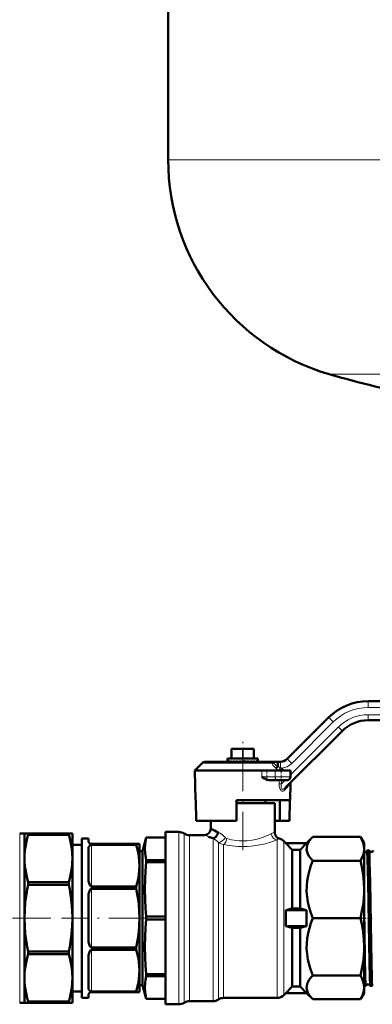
# Model space of a CAD drawing. Extents: x -1351 to 1763, y -1300 to 612.
# Tile 6 of 84: x -892 to -781, y -192 to 116. Entities that reach past the tile are written whole.
import ezdxf

# ---------------------------------------------------------------- set-up
doc = ezdxf.new("R2010")
doc.units = 0
doc.linetypes.add('DASHDOT', pattern=[18.5, 12, -3, 0.5, -3])

msp = doc.modelspace()

# ---------------------------------------------------------------- linework, layer by layer
at = {"color": 7, "lineweight": 50}
for p, q in [((-845.13, 72.23), (-845.13, 193.35)), ((-782.53, -97.42), (-727.19, -97.42)), ((-807.9, -115.54), (-794.91, -102.55)), ((-727.08, -103.42), (-782.53, -103.42)), ((-790.66, -106.79), (-808.49, -124.61)), ((-825.28, -115.42), (-825.28, -112.42)), ((-825.16, -112.42), (-825.28, -112.42)), ((-825.16, -112.42), (-821.91, -112.42)), ((-821.66, -112.42), (-821.91, -112.42)), ((-821.66, -112.42), (-818.41, -112.42)), ((-818.28, -112.42), (-818.41, -112.42)), ((-818.28, -115.42), (-818.28, -112.42)), ((-836.78, -119.17), (-834.47, -116.86)), ((-812.73, -116.42), (-833.41, -116.42)), ((-826.53, -115.42), (-825.9, -115.42)), ((-826.53, -115.42), (-826.53, -116.36)), ((-826.51, -116.22), (-826.51, -116.42)), ((-826.23, -116.22), (-826.23, -116.42)), ((-825.9, -115.42), (-817.03, -115.42)), ((-825.79, -116.42), (-825.9, -116.38)), ((-825.68, -116.22), (-825.68, -116.42)), ((-824.89, -116.22), (-824.89, -116.42)), ((-823.9, -116.22), (-823.9, -116.42)), ((-822.96, -116.42), (-823.9, -116.22)), ((-822.77, -116.22), (-822.77, -116.42)), ((-821.78, -116.42), (-822.77, -116.22)), ((-822.39, -116.34), (-822.77, -116.22)), ((-821.98, -116.42), (-822.39, -116.34)), ((-822.39, -116.34), (-822.39, -116.42)), ((-821.59, -116.22), (-821.59, -116.42)), ((-821.48, -116.42), (-821.59, -116.4)), ((-820.41, -116.22), (-820.41, -116.42)), ((-819.32, -116.22), (-819.32, -116.42)), ((-818.39, -116.22), (-818.39, -116.42)), ((-817.67, -116.22), (-817.67, -116.42)), ((-817.21, -116.22), (-817.21, -116.42)), ((-817.03, -115.42), (-817.03, -116.24)), ((-817.03, -116.22), (-817.03, -116.42)), ((-817.03, -116.24), (-817.03, -116.22)), ((-817.03, -116.27), (-817.03, -116.24)), ((-812.73, -116.42), (-810.78, -116.42)), ((-812.73, -116.42), (-812.73, -116.42)), ((-810.78, -116.42), (-810.02, -116.42)), ((-836.78, -119.17), (-836.62, -128.42)), ((-836.78, -119.17), (-815.8, -119.17)), ((-815.8, -119.17), (-811.68, -119.17)), ((-806.78, -119.17), (-811.68, -119.17)), ((-806.82, -121.19), (-806.78, -119.17)), ((-811.02, -122.17), (-813.49, -122.17)), ((-811.02, -122.17), (-807.82, -122.17)), ((-806.94, -128.42), (-806.85, -123.11)), ((-807.8, -123.92), (-807.82, -123.95)), ((-836.48, -128.42), (-836.62, -128.42)), ((-836.37, -134.92), (-836.48, -128.42)), ((-806.94, -128.42), (-823.78, -128.42)), ((-823.78, -128.42), (-823.78, -134.92)), ((-811.78, -129.42), (-823.78, -129.42)), ((-814.68, -128.42), (-814.68, -129.42)), ((-811.78, -138.58), (-811.78, -129.42)), ((-810.2, -134.92), (-810.2, -128.42)), ((-807.19, -134.92), (-807.08, -128.42)), ((-823.78, -134.92), (-836.37, -134.92)), ((-831.78, -134.92), (-831.78, -137.42)), ((-810.2, -134.92), (-811.78, -134.92)), ((-810.2, -134.92), (-807.19, -134.92)), ((-845.95, -138.42), (-841.79, -138.42)), ((-845.95, -138.42), (-845.95, -192.42)), ((-890.13, -138.92), (-891.63, -138.92)), ((-890.13, -138.92), (-890.13, -146.68)), ((-888.98, -138.92), (-890.13, -138.92)), ((-888.98, -138.92), (-888.98, -139.27)), ((-876.29, -138.92), (-888.98, -138.92)), ((-876.29, -139.27), (-888.98, -139.27)), ((-876.29, -138.92), (-876.29, -139.27)), ((-875.13, -138.92), (-876.29, -138.92)), ((-875.13, -138.92), (-875.13, -146.68)), ((-872.13, -140.42), (-872.13, -165.42)), ((-870.13, -140.42), (-872.13, -140.42)), ((-870.13, -141.17), (-870.13, -140.42)), ((-853.13, -144.47), (-851.98, -140.17)), ((-851.98, -140.17), (-851.98, -140.18)), ((-845.95, -140.17), (-851.98, -140.17)), ((-845.95, -140.18), (-851.98, -140.18)), ((-838.47, -139.42), (-833.78, -139.42)), ((-808.9, -141.3), (-808.28, -141.92)), ((-801.78, -141.92), (-799.85, -139.99)), ((-799.85, -139.99), (-784.9, -139.99)), ((-784.9, -139.99), (-783.78, -141.92)), ((-872.13, -142.42), (-875.13, -142.42)), ((-870.13, -152.57), (-870.13, -143.98)), ((-869.13, -142.17), (-855.14, -142.17)), ((-869.13, -142.49), (-855.14, -142.49)), ((-855.14, -142.17), (-855.14, -142.49)), ((-855.14, -142.17), (-854.13, -142.17)), ((-854.13, -142.17), (-854.13, -148.98)), ((-853.13, -144.47), (-854.13, -144.47)), ((-853.13, -144.47), (-853.13, -180.24)), ((-808.28, -141.92), (-808.28, -141.96)), ((-808.28, -141.92), (-801.78, -141.92)), ((-808.28, -141.96), (-801.78, -141.96)), ((-806.28, -143.98), (-808.28, -141.96)), ((-803.78, -143.98), (-806.28, -143.98)), ((-806.28, -143.98), (-806.28, -162.42)), ((-803.78, -143.98), (-801.78, -141.96)), ((-803.78, -143.98), (-803.78, -162.42)), ((-801.78, -141.92), (-801.78, -141.96)), ((-783.78, -141.92), (-783.78, -143.71)), ((-783.78, -143.71), (-783.78, -156.43)), ((-782.23, -144.22), (-782.84, -144.22)), ((-890.13, -146.68), (-890.13, -165.42)), ((-875.13, -146.68), (-875.13, -165.42)), ((-845.95, -147.25), (-851.98, -147.25)), ((-851.98, -147.25), (-851.98, -147.9)), ((-845.95, -147.9), (-851.98, -147.9)), ((-799.85, -147.44), (-784.9, -147.44)), ((-854.13, -148.98), (-854.13, -165.42)), ((-888.98, -154.1), (-888.98, -154.94)), ((-876.29, -154.1), (-888.98, -154.1)), ((-876.29, -154.1), (-876.29, -154.94)), ((-876.29, -154.94), (-888.98, -154.94)), ((-869.13, -155.48), (-855.14, -155.48)), ((-869.13, -156.23), (-855.14, -156.23)), ((-855.14, -155.48), (-855.14, -156.23)), ((-783.78, -156.43), (-783.78, -174.42)), ((-870.13, -165.42), (-870.13, -159.35)), ((-806.28, -162.42), (-808.28, -162.92)), ((-808.28, -162.92), (-801.78, -162.92)), ((-808.28, -162.92), (-808.28, -167.92)), ((-803.78, -162.42), (-806.28, -162.42)), ((-803.78, -162.42), (-801.78, -162.92)), ((-801.78, -162.92), (-801.78, -167.92)), ((-890.13, -165.42), (-890.13, -184.16)), ((-875.13, -165.42), (-875.13, -184.16)), ((-872.13, -165.42), (-872.13, -190.42)), ((-870.13, -171.5), (-870.13, -165.42)), ((-854.13, -165.42), (-854.13, -181.86)), ((-845.95, -164.96), (-851.98, -164.96)), ((-851.98, -164.96), (-851.98, -165.88)), ((-845.95, -165.88), (-851.98, -165.88)), ((-799.85, -165.42), (-784.9, -165.42)), ((-808.28, -167.92), (-801.78, -167.92)), ((-806.28, -168.42), (-808.28, -167.92)), ((-803.78, -168.42), (-806.28, -168.42)), ((-806.28, -168.42), (-806.28, -186.87)), ((-803.78, -168.42), (-801.78, -167.92)), ((-803.78, -168.42), (-803.78, -186.87)), ((-869.13, -174.61), (-855.14, -174.61)), ((-869.13, -175.37), (-855.14, -175.37)), ((-855.14, -174.61), (-855.14, -175.37)), ((-783.78, -174.42), (-783.78, -187.13)), ((-888.98, -175.91), (-888.98, -176.75)), ((-876.29, -175.91), (-888.98, -175.91)), ((-876.29, -176.75), (-888.98, -176.75)), ((-876.29, -175.91), (-876.29, -176.75)), ((-870.13, -186.87), (-870.13, -178.27)), ((-854.13, -181.86), (-854.13, -188.67)), ((-853.13, -180.24), (-853.13, -186.38)), ((-890.13, -184.16), (-890.13, -191.92)), ((-875.13, -184.16), (-875.13, -191.92)), ((-845.95, -182.95), (-851.98, -182.95)), ((-851.98, -182.95), (-851.98, -183.28)), ((-851.98, -183.28), (-851.98, -183.6)), ((-845.95, -183.6), (-851.98, -183.6)), ((-799.85, -183.41), (-784.9, -183.41)), ((-853.13, -186.38), (-854.13, -186.38)), ((-853.13, -186.38), (-851.98, -190.67)), ((-806.28, -186.87), (-808.28, -188.89)), ((-803.78, -186.87), (-806.28, -186.87)), ((-803.78, -186.87), (-801.78, -188.89)), ((-783.24, -186.62), (-783.78, -186.62)), ((-783.78, -187.13), (-783.78, -188.92)), ((-781.22, -186.62), (-781.84, -186.62)), ((-872.13, -188.42), (-875.13, -188.42)), ((-870.13, -190.42), (-872.13, -190.42)), ((-870.13, -190.42), (-870.13, -189.67)), ((-869.13, -188.36), (-855.14, -188.36)), ((-869.13, -188.67), (-855.14, -188.67)), ((-855.14, -188.36), (-855.14, -188.67)), ((-854.13, -188.67), (-855.14, -188.67)), ((-845.95, -190.67), (-851.98, -190.67)), ((-851.98, -190.67), (-851.98, -190.67)), ((-845.95, -190.67), (-851.98, -190.67)), ((-811.02, -190.42), (-827.76, -190.42)), ((-808.28, -188.92), (-808.9, -189.54)), ((-808.28, -188.89), (-801.78, -188.89)), ((-808.28, -188.89), (-808.28, -188.92)), ((-808.28, -188.92), (-801.78, -188.92)), ((-801.78, -188.89), (-801.78, -188.92)), ((-799.85, -190.86), (-801.78, -188.92)), ((-799.85, -190.86), (-784.9, -190.86)), ((-783.78, -188.92), (-784.9, -190.86)), ((-890.13, -191.92), (-891.63, -191.92)), ((-890.13, -191.92), (-888.98, -191.92)), ((-888.98, -191.58), (-888.98, -191.92)), ((-876.29, -191.58), (-888.98, -191.58)), ((-876.29, -191.92), (-888.98, -191.92)), ((-876.29, -191.58), (-876.29, -191.92)), ((-876.29, -191.92), (-875.13, -191.92)), ((-841.79, -192.42), (-845.95, -192.42)), ((-831.07, -191.42), (-838.47, -191.42))]:
    msp.add_line(p, q, dxfattribs=at)
at = {"color": 7, "lineweight": 18}
for p, q in [((-845.13, 72.23), (-565.13, 72.23)), ((-794.73, 5.03), (-717.13, 5.03)), ((-782.48, -101.67), (-727.03, -101.67)), ((-727.13, -99.42), (-782.47, -99.42)), ((-793.43, -103.96), (-806.43, -116.96)), ((-806.8, -120.51), (-791.85, -105.55)), ((-825.16, -115.42), (-825.16, -112.42)), ((-821.91, -115.42), (-821.91, -112.42)), ((-821.66, -115.42), (-821.66, -112.42)), ((-818.41, -115.42), (-818.41, -112.42)), ((-812.7, -116.86), (-834.47, -116.86)), ((-815.81, -121.19), (-815.8, -119.17)), ((-811.66, -121.19), (-811.68, -119.17)), ((-810.61, -119.17), (-810.66, -119.13)), ((-815.81, -121.19), (-811.66, -121.19)), ((-806.82, -121.19), (-811.66, -121.19)), ((-810.37, -123.32), (-810.34, -122.17)), ((-810.37, -123.32), (-809.63, -123.34)), ((-809.61, -122.17), (-809.63, -123.34)), ((-809.63, -123.34), (-808.47, -122.17)), ((-807.98, -124.58), (-808.66, -125.3)), ((-841.79, -138.42), (-841.79, -192.42)), ((-891.63, -138.92), (-891.63, -165.42)), ((-840.13, -138.92), (-840.13, -191.92)), ((-838.47, -139.42), (-838.47, -191.42)), ((-831.07, -140.4), (-831.07, -191.41)), ((-829.42, -141.74), (-829.42, -190.89)), ((-811.02, -140.91), (-811.02, -190.42)), ((-808.9, -141.3), (-808.9, -189.54)), ((-869.13, -142.49), (-869.13, -155.48)), ((-827.76, -142.35), (-827.76, -190.39)), ((-869.13, -156.23), (-869.13, -174.61)), ((-891.63, -165.42), (-891.63, -191.92)), ((-869.13, -175.37), (-869.13, -188.36)), ((-829.42, -190.89), (-829.42, -190.91)), ((-829.42, -190.91), (-829.42, -190.92)), ((-827.76, -190.39), (-827.76, -190.42)), ((-831.07, -191.41), (-831.07, -191.42))]:
    msp.add_line(p, q, dxfattribs=at)
at = {"color": 7, "linetype": 'DASHDOT', "lineweight": 18}
for p, q in [((-821.78, -144.15), (-821.78, -109.54)), ((-881.91, -165.42), (-966.71, -165.42)), ((-851.77, -165.42), (-878.52, -165.42))]:
    msp.add_line(p, q, dxfattribs=at)
at = {"color": 7, "linetype": 'DASHDOT', "lineweight": 18, "ltscale": 0.090015}
for p, q in [((-814.21, -118.87), (-814.21, -122.47)), ((-809.78, -118.87), (-809.78, -122.47))]:
    msp.add_line(p, q, dxfattribs=at)
at = {"color": 7, "linetype": 'DASHDOT', "lineweight": 18, "ltscale": 0.045032}
msp.add_line((-783.25, -165.42), (-785.05, -165.42), dxfattribs=at)
at = {"color": 7, "linetype": 'DASHDOT', "lineweight": 18, "ltscale": 0.043933}
msp.add_line((-781.24, -165.42), (-783, -165.42), dxfattribs=at)
at = {"color": 7, "lineweight": 18}
for points in [[(-812.7, -116.86), (-812.7, -116.51), (-812.72, -116.44), (-812.72, -116.43), (-812.73, -116.42), (-812.73, -116.42)], [(-812.73, -116.42), (-812.43, -116.48), (-812.17, -116.66), (-811.99, -116.92)], [(-811.45, -118.47), (-811.98, -117.95), (-812.39, -117.44), (-812.59, -117.12), (-812.7, -116.86)], [(-811.99, -116.92), (-811.88, -117.08), (-811.53, -117.39), (-811.28, -117.55), (-810.75, -117.86)], [(-808.66, -125.3), (-808.9, -125.51), (-809.08, -125.6), (-809.34, -125.65), (-809.52, -125.61), (-809.71, -125.52), (-809.9, -125.35), (-810.09, -125.05), (-810.26, -124.54), (-810.34, -124.09), (-810.37, -123.32)], [(-809.63, -123.34), (-809.72, -123.74), (-809.76, -124.12), (-809.75, -124.48), (-809.69, -124.72), (-809.58, -124.91), (-809.46, -125), (-809.33, -125.04), (-809.11, -125.02), (-808.89, -124.93), (-808.68, -124.79), (-808.49, -124.61)], [(-806.85, -123.11), (-806.85, -123.11), (-806.85, -123.12), (-806.88, -123.15), (-807.21, -123.58), (-807.8, -124.34), (-807.98, -124.58)], [(-829.53, -138.47), (-828.85, -138.81), (-828.17, -139.28), (-827.68, -139.71), (-827.22, -140.19)], [(-827.22, -140.19), (-827.67, -140.74), (-828.23, -141.24), (-828.53, -141.44), (-828.83, -141.6), (-829.14, -141.71), (-829.42, -141.74)], [(-826.76, -140.51), (-826.95, -141.2), (-827.09, -141.53), (-827.26, -141.83), (-827.5, -142.14), (-827.76, -142.35)], [(-827.76, -142.35), (-826, -142.69), (-824.17, -142.92), (-823.2, -142.99), (-821.25, -143.02), (-820.27, -142.98), (-818.35, -142.8), (-816.48, -142.5), (-814.81, -142.12), (-813.26, -141.68), (-812.44, -141.41), (-811.02, -140.91)], [(-827.22, -140.19), (-827.05, -140.35), (-826.76, -140.51)], [(-826.76, -140.51), (-825.29, -140.87), (-823.74, -141.12), (-822.92, -141.2), (-822.09, -141.23), (-821.27, -141.23), (-820.44, -141.18), (-818.82, -140.98), (-817.29, -140.64), (-815.9, -140.23), (-814.67, -139.77), (-813.98, -139.49), (-812.82, -138.95)], [(-811.02, -140.91), (-811.28, -140.87), (-811.78, -140.66), (-812.01, -140.5), (-812.3, -140.21), (-812.53, -139.88), (-812.7, -139.51), (-812.82, -138.95)]]:
    msp.add_lwpolyline(points, dxfattribs=at)
at = {"color": 7, "lineweight": 50}
for points in [[(-810.78, -116.42), (-810.78, -116.42), (-810.78, -116.43), (-810.78, -116.46), (-810.77, -116.74), (-810.75, -117.86)], [(-811.45, -118.47), (-811.09, -118.19), (-810.76, -117.88)], [(-813.49, -122.17), (-813.93, -122.12), (-814.28, -122.01), (-814.62, -121.87), (-815.02, -121.67), (-815.81, -121.19)], [(-807.98, -124.58), (-807.98, -124.31), (-807.89, -124.06), (-807.82, -123.95)], [(-831.07, -140.4), (-830.65, -140.24), (-830.26, -139.94), (-829.96, -139.59), (-829.73, -139.17), (-829.58, -138.74), (-829.53, -138.47)], [(-890.13, -146.68), (-890.08, -145.13), (-889.92, -143.57), (-889.76, -142.51), (-889.55, -141.45), (-889.28, -140.36), (-888.98, -139.27)], [(-876.29, -139.27), (-875.98, -140.36), (-875.72, -141.45), (-875.51, -142.51), (-875.34, -143.57), (-875.18, -145.13), (-875.13, -146.68)], [(-851.98, -140.18), (-852.23, -141.29), (-852.38, -142.35), (-852.45, -143.71), (-852.38, -145.07), (-852.16, -146.5), (-851.98, -147.25)], [(-799.85, -139.99), (-800.32, -140.49), (-800.73, -141), (-801.06, -141.46), (-801.33, -141.93), (-801.61, -142.61), (-801.76, -143.3), (-801.77, -143.98), (-801.65, -144.67), (-801.39, -145.37), (-800.99, -146.06), (-800.47, -146.76), (-799.85, -147.44)], [(-783.78, -143.71), (-783.84, -142.91), (-784, -142.1), (-784.28, -141.26), (-784.68, -140.39), (-784.9, -139.99)], [(-870.13, -143.98), (-870.1, -143.5), (-870.05, -143.27), (-869.96, -143.03), (-869.82, -142.8), (-869.67, -142.66), (-869.46, -142.55), (-869.13, -142.49)], [(-854.13, -148.98), (-854.18, -147.62), (-854.32, -146.25), (-854.46, -145.31), (-854.65, -144.37), (-855.14, -142.49)], [(-784.9, -147.44), (-784.44, -146.54), (-784.11, -145.69), (-783.89, -144.87), (-783.79, -144.07), (-783.78, -143.71)], [(-782, -184.03), (-782.11, -179.33), (-782.31, -167.23), (-782.52, -154.07), (-782.67, -146.96), (-782.77, -144.67), (-782.81, -144.27), (-782.82, -144.24), (-782.83, -144.23), (-782.83, -144.22), (-782.83, -144.22), (-782.84, -144.22)], [(-781.38, -184.03), (-781.5, -179.33), (-781.7, -167.28), (-781.91, -154.02), (-782.04, -147.93), (-782.14, -145.12), (-782.19, -144.41), (-782.21, -144.27), (-782.22, -144.24)], [(-888.98, -154.1), (-889.28, -153.01), (-889.55, -151.92), (-889.76, -150.86), (-889.92, -149.8), (-890.08, -148.24), (-890.13, -146.68)], [(-875.13, -146.68), (-875.18, -148.24), (-875.34, -149.8), (-875.51, -150.86), (-875.72, -151.92), (-875.98, -153.01), (-876.29, -154.1)], [(-851.98, -147.9), (-852.23, -150.59), (-852.38, -153.15), (-852.45, -156.43), (-852.38, -159.72), (-852.23, -162.28), (-851.98, -164.96)], [(-799.85, -147.44), (-800.43, -148.98), (-800.93, -150.54), (-801.33, -152.13), (-801.61, -153.77), (-801.76, -155.43), (-801.77, -157.09), (-801.65, -158.74), (-801.39, -160.43), (-800.99, -162.11), (-800.47, -163.78), (-799.85, -165.42)], [(-783.78, -156.43), (-783.86, -154.13), (-784.09, -151.79), (-784.48, -149.36), (-784.9, -147.44)], [(-855.14, -155.48), (-854.65, -153.59), (-854.46, -152.65), (-854.32, -151.71), (-854.18, -150.35), (-854.13, -148.98)], [(-870.13, -152.57), (-870.11, -153.2), (-870.05, -153.83), (-869.92, -154.47), (-869.82, -154.78), (-869.67, -155.08), (-869.46, -155.34), (-869.33, -155.43), (-869.13, -155.48)], [(-890.13, -165.42), (-890.07, -162.96), (-889.87, -160.48), (-889.54, -158), (-889.28, -156.47), (-888.98, -154.94)], [(-875.13, -165.42), (-875.2, -162.96), (-875.4, -160.48), (-875.72, -158), (-875.98, -156.47), (-876.29, -154.94)], [(-870.13, -159.35), (-870.11, -158.65), (-870.05, -157.95), (-869.92, -157.28), (-869.82, -156.95), (-869.67, -156.64), (-869.57, -156.5), (-869.45, -156.37), (-869.32, -156.28), (-869.13, -156.23)], [(-854.13, -165.42), (-854.19, -163.26), (-854.36, -161.09), (-854.65, -158.92), (-855.14, -156.23)], [(-784.9, -165.42), (-784.44, -163.27), (-784.11, -161.22), (-783.89, -159.23), (-783.79, -157.28), (-783.78, -156.43)], [(-783.4, -184.03), (-783.55, -177.43), (-783.78, -162.81)], [(-890.13, -165.42), (-890.07, -167.89), (-889.87, -170.36), (-889.54, -172.84), (-889.28, -174.38), (-888.98, -175.91)], [(-875.13, -165.42), (-875.2, -167.89), (-875.4, -170.36), (-875.72, -172.84), (-875.98, -174.38), (-876.29, -175.91)], [(-854.13, -165.42), (-854.19, -167.59), (-854.36, -169.75), (-854.65, -171.93), (-855.14, -174.61)], [(-851.98, -165.88), (-852.23, -168.58), (-852.38, -171.13), (-852.45, -174.42), (-852.38, -177.71), (-852.23, -180.26), (-851.98, -182.95)], [(-799.85, -165.42), (-800.43, -166.96), (-800.93, -168.53), (-801.33, -170.12), (-801.61, -171.76), (-801.76, -173.41), (-801.77, -175.07), (-801.65, -176.73), (-801.39, -178.42), (-800.99, -180.09), (-800.47, -181.77), (-799.85, -183.41)], [(-783.78, -174.42), (-783.86, -172.12), (-784.09, -169.78), (-784.48, -167.35), (-784.9, -165.42)], [(-870.13, -171.5), (-870.11, -172.2), (-870.05, -172.89), (-869.92, -173.57), (-869.82, -173.9), (-869.67, -174.21), (-869.57, -174.35), (-869.45, -174.48), (-869.32, -174.57), (-869.13, -174.61)], [(-870.13, -178.27), (-870.11, -177.65), (-870.05, -177.01), (-869.92, -176.38), (-869.82, -176.07), (-869.67, -175.77), (-869.46, -175.5), (-869.33, -175.41), (-869.13, -175.37)], [(-854.13, -181.86), (-854.18, -180.5), (-854.32, -179.13), (-854.46, -178.19), (-854.65, -177.25), (-855.14, -175.37)], [(-784.9, -183.41), (-784.44, -181.26), (-784.11, -179.21), (-783.89, -177.22), (-783.79, -175.27), (-783.78, -174.42)], [(-890.13, -184.16), (-890.08, -182.61), (-889.92, -181.05), (-889.76, -179.99), (-889.55, -178.92), (-889.28, -177.84), (-888.98, -176.75)], [(-876.29, -176.75), (-875.98, -177.84), (-875.72, -178.92), (-875.51, -179.99), (-875.34, -181.05), (-875.18, -182.61), (-875.13, -184.16)], [(-855.14, -188.36), (-854.65, -186.47), (-854.46, -185.53), (-854.32, -184.59), (-854.18, -183.23), (-854.13, -181.86)], [(-888.98, -191.58), (-889.28, -190.49), (-889.55, -189.4), (-889.76, -188.33), (-889.92, -187.27), (-890.08, -185.72), (-890.13, -184.16)], [(-875.13, -184.16), (-875.18, -185.72), (-875.34, -187.27), (-875.51, -188.33), (-875.72, -189.4), (-875.98, -190.49), (-876.29, -191.58)], [(-851.98, -183.6), (-852.23, -184.72), (-852.38, -185.77), (-852.45, -187.13), (-852.38, -188.5), (-852.16, -189.92), (-851.98, -190.67)], [(-799.85, -183.41), (-800.32, -183.91), (-800.73, -184.42), (-801.06, -184.88), (-801.33, -185.35), (-801.61, -186.03), (-801.76, -186.72), (-801.77, -187.41), (-801.65, -188.09), (-801.39, -188.79), (-800.99, -189.49), (-800.47, -190.18), (-799.85, -190.86)], [(-783.78, -187.13), (-783.85, -186.24), (-784.05, -185.34), (-784.4, -184.4), (-784.9, -183.41)], [(-783.24, -186.62), (-783.24, -186.62), (-783.24, -186.62), (-783.25, -186.61), (-783.26, -186.59), (-783.29, -186.32), (-783.33, -185.79), (-783.4, -184.03)], [(-781.85, -186.61), (-781.87, -186.54), (-781.9, -186.22), (-782, -184.03)], [(-781.22, -186.62), (-781.23, -186.62), (-781.23, -186.62), (-781.23, -186.61), (-781.24, -186.59), (-781.28, -186.32), (-781.31, -185.79), (-781.38, -184.03)], [(-870.13, -186.87), (-870.1, -187.35), (-870.05, -187.58), (-869.96, -187.82), (-869.82, -188.05), (-869.67, -188.18), (-869.46, -188.3), (-869.13, -188.36)], [(-784.9, -190.86), (-784.4, -189.87), (-784.05, -188.93), (-783.85, -188.03), (-783.78, -187.13)]]:
    msp.add_lwpolyline(points, dxfattribs=at)
for centre, radius, start, end in [((-775.13, 72.23), 70, 180, 253.7398), ((-705.13, 312.23), 320, 253.7398, 259.0714), ((-782.53, -114.92), 17.5, 90, 135), ((-782.53, -114.92), 11.5, 90, 135), ((-833.41, -117.92), 1.5, 90, 135.0001), ((-826.33, -116.36), 0.203, 180.1836, 197.4448), ((-824.8, -113.58), 3.01, 241.4075, 248.553), ((-821.92, -105.08), 11.77, 251.3442, 254.6525), ((-816.52, -83.65), 33.63, 255.5993, 257.0307), ((-836.07, -190.39), 75.57, 78.1922, 78.9532), ((-827.59, -151.55), 36.04, 77.0201, 78.5115), ((-823.2, -133.37), 17.58, 74.5906, 77.2535), ((-820.33, -123.32), 7.36, 69.6703, 74.7261), ((-818.44, -118.32), 2.24, 58.1849, 69.7518), ((-810.02, -113.42), 3, 270, 315), ((-810.78, -117.86), 0.0243, 315.9386, 2.6946), ((-807.82, -121.17), 1, 270, 359), ((-805.85, -123.13), 1, 170.7272, 178.9981), ((-805.85, -123.13), 1, 170.7272, 178.9981), ((-841.79, -141.42), 3, 56.4427, 90), ((-833.78, -137.42), 2, 270.0416, 359.9865), ((-817.74, -110.21), 30.62, 242.7096, 247.3684), ((-809.78, -138.58), 2, 180.0105, 255.603), ((-869.13, -141.17), 1, 180, 270), ((-838.47, -136.42), 3, 236.4427, 270), ((-818.86, -102.29), 40.02, 250.0672, 252.2274), ((-811.02, -143.42), 3, 45, 75.6096), ((-783.54, -143.97), 0.745, 251.1318, 264.399), ((-783.54, -143.98), 0.739, 264.1868, 339.0538), ((-782.83, -144.24), 0.0233, 117.5844, 173.6187), ((-782.24, -144.24), 0.0183, 10.1788, 67.5315), ((-781.54, -143.94), 0.738, 203.5099, 264.5659), ((-781.54, -143.94), 0.74, 264.2336, 336.4606), ((-783.25, -186.6), 0.0208, 294.9469, 351.751), ((-782.54, -186.89), 0.739, 88.3132, 157.7664), ((-782.54, -186.89), 0.738, 22.1805, 88.6957), ((-781.83, -186.61), 0.0203, 188.1247, 244.984), ((-781.23, -186.61), 0.0165, 290.4049, 347.973), ((-869.13, -189.67), 1, 90, 180), ((-831.07, -188.42), 3, 270, 303.5573), ((-827.76, -193.42), 3, 90, 123.5573), ((-811.02, -187.42), 3, 270, 315), ((-841.79, -189.42), 3, 270, 303.5573), ((-838.47, -194.42), 3, 90, 123.5573)]:
    msp.add_arc(centre, radius, start, end, dxfattribs=at)
at = {"color": 7, "lineweight": 18}
for centre, radius, start, end in [((-782.47, -114.92), 15.5, 90.0001, 134.9999), ((-782.48, -114.93), 13.25, 90.0071, 134.9929), ((-812.21, -115.32), 1.62, 252.5358, 277.9477), ((-809.96, -113.42), 5, 274.0824, 314.9998), ((-800.47, -106.14), 16.51, 228.3398, 231.9142), ((-800.86, -106.59), 15.92, 228.2913, 231.9983), ((-803.09, -102.89), 16.83, 242.9171, 245.9207), ((-833.38, -100.45), 29.42, 320.5649, 322.7392), ((-774.6, -144.13), 43.44, 143.694, 144.9323), ((-803.04, -102.52), 17.2, 246.2551, 247.5452), ((-852.71, -177.16), 72.86, 52.7308, 53.7328), ((-810.68, -143.26), 4.81, 103.2232, 116.3708), ((-817.5, -98.53), 44.01, 248.2854, 250.0674), ((-833.81, -145.47), 5.77, 40.3421, 61.6608), ((-827.5, -139.13), 3.23, 233.7395, 265.4772), ((-808.04, -145.63), 5.58, 113.6731, 122.3447)]:
    msp.add_arc(centre, radius, start, end, dxfattribs=at)
for centre, major_axis, ratio, start_param, end_param in [((-782.53, -99.42), (0, -2), 0.030539, 1.570796, 3.141593), ((-782.53, -101.67), (0, -1.75), 0.030539, 0, 1.570796), ((-793.49, -103.96), (1.41, -1.41), 0.021599, 1.549201, 3.141593), ((-791.9, -105.55), (1.24, -1.24), 0.021599, 0, 1.549201), ((-810.02, -118.42), (0, -2), 0.030539, 1.653189, 3.141593), ((-806.49, -116.96), (1.41, -1.41), 0.021599, 1.549201, 3.141593), ((-811.02, -121.17), (0, 1), 0.632061, 1.58825, 3.141593), ((-807.78, -125.32), (0.707, -0.707), 0.790531, 3.141593, 4.024085)]:
    msp.add_ellipse(centre, major_axis=major_axis, ratio=ratio, start_param=start_param, end_param=end_param, dxfattribs=at)
at = {"color": 7, "lineweight": 50}
for major_axis, ratio, start_param, end_param in [((4.75, -0.38), 0.187093, 3.260586, 3.470331), ((4.75, 0.01), 0.203144, 0.062699, 0.272452)]:
    msp.add_ellipse((-821.78, -116.49), major_axis=major_axis, ratio=ratio, start_param=start_param, end_param=end_param, dxfattribs=at)

doc.saveas('drawing.dxf')
